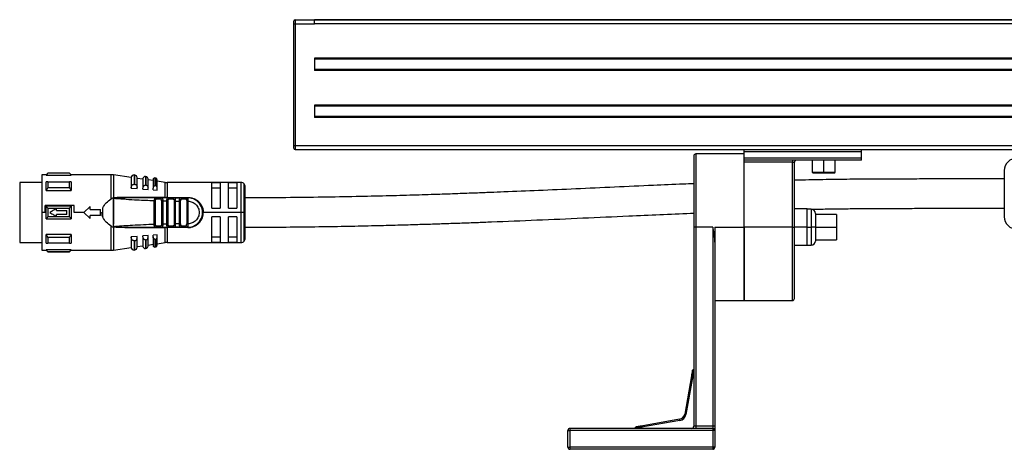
# Model space of a CAD drawing. Header units: millimetres. Extents: x -531 to 2050, y 404 to 998.
# Tile 17 of 23: x 1484 to 1719, y 638 to 741. Entities that reach past the tile are written whole.
import ezdxf

# ---------------------------------------------------------------- set-up
doc = ezdxf.new("R2010")
doc.units = ezdxf.units.MM

# ---------------------------------------------------------------- blocks, each defined once
blk = doc.blocks.new('Drawing View6')
at = {"color": 7, "linetype": 'Continuous', "lineweight": 25}
for p, q in [((-118.95, 66.6), (-118.95, 66)), ((-118.95, 66), (-118.55, 66)), ((-118.95, 66), (-118.95, 59)), ((-118.55, 67), (-118.55, 66)), ((-118.55, 67), (-113.95, 67)), ((-118.55, 66), (-113.95, 66)), ((-118.55, 66), (-118.55, 37)), ((-116.45, 67.01), (-116.45, 67)), ((-116.45, 67.01), (378.55, 67.01)), ((376.05, 67), (-113.95, 67)), ((376.05, 66), (-113.95, 66)), ((-113.95, 66), (-113.95, 66)), ((-118.95, 59), (-118.95, 37)), ((376.05, 57.8), (-113.95, 57.8)), ((-113.95, 57.8), (-113.95, 54.9)), ((376.05, 57.6), (-113.95, 57.6)), ((376.05, 55.1), (-113.95, 55.1)), ((376.05, 54.9), (-113.95, 54.9)), ((-113.95, 46.6), (-113.95, 43.7)), ((376.05, 46.6), (-113.95, 46.6)), ((376.05, 46.4), (-113.95, 46.4)), ((376.05, 43.9), (-113.95, 43.9)), ((376.05, 43.7), (-113.95, 43.7)), ((-118.95, 37), (-118.95, 36.4)), ((-118.95, 37), (-118.55, 37)), ((-118.55, 37), (380.65, 37)), ((-118.55, 37), (-118.55, 36)), ((-118.55, 36), (380.65, 36)), ((-11.5, 35.5), (-11.5, 36)), ((16.5, 35.5), (-11.5, 35.5)), ((-11.5, 34), (-11.5, 35.5)), ((16.5, 35.5), (16.5, 36)), ((16.5, 34), (16.5, 35.5)), ((-23.5, 34.5), (-23.5, 17.5)), ((-11.5, 35), (-23, 35)), ((-23, 35), (-23, 17.5)), ((-11.5, 33.5), (-11.5, 34)), ((16.5, 34), (-11.5, 34)), ((16.5, 33.5), (-11.5, 33.5)), ((-11.5, 33), (-11.5, 33.5)), ((0, 33), (-11.5, 33)), ((-11.5, 17.5), (-11.5, 33)), ((0, 33.5), (0, 33)), ((0, 33), (0.5, 33)), ((0, 17.5), (0, 33)), ((0.5, 17.5), (0.5, 33)), ((4.75, 33.5), (4.75, 30.6)), ((7.5, 30.6), (7.5, 33.5)), ((10.25, 30.6), (10.25, 33.5)), ((16.5, 33.5), (16.5, 34)), ((4.75, 30.6), (4.85, 30.5)), ((4.75, 30.6), (7.5, 30.6)), ((7.5, 30.6), (7.5, 30.5)), ((7.5, 30.6), (10.25, 30.6)), ((10.15, 30.5), (10.25, 30.6)), ((50.55, 31), (50.55, 20)), ((-177.95, 30), (-178.95, 30)), ((-178.95, 30), (-178.95, 21)), ((-177.55, 30.4), (-177.95, 30)), ((-177.95, 29.88), (-177.95, 30)), ((-177.95, 29.88), (-171.95, 29.88)), ((-177.95, 26.22), (-177.95, 28.34)), ((-172.35, 30.4), (-177.55, 30.4)), ((-172.35, 30.35), (-177.55, 30.35)), ((-177.55, 28.34), (-172.35, 28.34)), ((-171.95, 30), (-172.35, 30.4)), ((-172.35, 30.35), (-172.35, 30.4)), ((-162.47, 30), (-171.95, 30)), ((-171.95, 30), (-171.95, 29.88)), ((-162.47, 24.24), (-162.47, 30)), ((-157.65, 29.35), (-161.9, 29.96)), ((-161.9, 29.96), (-161.9, 24.5)), ((-157.65, 29.37), (-157.65, 26.83)), ((-156.76, 29.93), (-156.96, 29.96)), ((-156.96, 29.96), (-156.96, 27.73)), ((-156.76, 27.72), (-156.76, 29.93)), ((-156.25, 26.97), (-156.25, 29.34)), ((-154.85, 28.95), (-156.25, 29.15)), ((-154.85, 29.08), (-154.85, 26.79)), ((-154.08, 29.54), (-154.28, 29.57)), ((-154.08, 27.51), (-154.08, 29.54)), ((-153.65, 26.9), (-153.65, 29.05)), ((-152.45, 28.6), (-153.65, 28.78)), ((-152.45, 28.85), (-152.45, 26.78)), ((-151.79, 29.22), (-151.99, 29.24)), ((-151.79, 27.34), (-151.79, 29.22)), ((-151.45, 26.86), (-151.45, 28.82)), ((-149.55, 28.19), (-151.45, 28.46)), ((-149.55, 24.61), (-149.55, 28.19)), ((4.85, 30.5), (7.5, 30.5)), ((7.5, 30.5), (10.15, 30.5)), ((-178.95, 28.13), (-184.25, 28.13)), ((-184.25, 28.13), (-184.25, 13.88)), ((-177.95, 26.22), (-171.95, 26.22)), ((-172.35, 26.86), (-177.55, 26.86)), ((-157.65, 26.81), (-157.65, 26.83)), ((-157.65, 26.81), (-156.25, 26.71)), ((-157.05, 27.73), (-156.96, 27.73)), ((-156.25, 26.71), (-156.25, 26.97)), ((-154.85, 26.61), (-154.85, 26.79)), ((-154.85, 26.61), (-153.65, 26.52)), ((-153.65, 26.52), (-153.65, 26.9)), ((-152.45, 26.44), (-152.45, 26.78)), ((-152.45, 26.44), (-151.45, 26.37)), ((-151.45, 26.37), (-151.45, 26.86)), ((-131.45, 28.15), (-149.12, 28.15)), ((-149.12, 28.15), (-149.12, 24.6)), ((-136.45, 28.08), (-138.45, 28.08)), ((-138.45, 22), (-138.45, 28.08)), ((-138.45, 26.92), (-136.45, 26.92)), ((-136.45, 28.08), (-136.45, 22)), ((-132.45, 28.08), (-134.45, 28.08)), ((-134.45, 22), (-134.45, 28.08)), ((-134.45, 26.92), (-132.45, 26.92)), ((-132.45, 28.08), (-132.45, 22)), ((-131.45, 21), (-131.45, 28.15)), ((-130.74, 21), (-130.74, 27.86)), ((-130.45, 21), (-130.45, 27.15)), ((-161.95, 24.5), (-162.47, 24.24)), ((-161.95, 24.5), (-161.96, 17.52)), ((-161.88, 24.49), (-161.89, 19.14)), ((-161.44, 24.37), (-161.59, 24.4)), ((-149.55, 24.61), (-159.21, 24.62)), ((-152.16, 18.16), (-152.16, 23.85)), ((-151.96, 24.5), (-151.88, 24.48)), ((-150.38, 24.5), (-151.96, 24.5)), ((-151.87, 18.16), (-151.87, 23.85)), ((-150.6, 24.2), (-151.73, 24.2)), ((-150.46, 24.48), (-150.38, 24.5)), ((-150.43, 23.78), (-150.43, 18.23)), ((-150.38, 24.5), (-150.31, 24.47)), ((-150.14, 23.78), (-150.14, 18.23)), ((-149.16, 23.76), (-148.87, 23.76)), ((-149.16, 18.25), (-149.16, 23.76)), ((-149.12, 24.5), (-149.12, 24.6)), ((-147.44, 24.5), (-148.88, 24.5)), ((-148.87, 18.25), (-148.87, 23.76)), ((-147.64, 24.2), (-148.67, 24.2)), ((-147.44, 24.5), (-147.52, 24.48)), ((-147.44, 24.51), (-147.36, 24.48)), ((-147.44, 24.5), (-145.84, 24.5)), ((-147.43, 23.72), (-147.43, 18.28)), ((-147.14, 23.72), (-146.16, 23.71)), ((-147.14, 23.72), (-147.14, 18.29)), ((-146.16, 18.29), (-146.16, 23.71)), ((-145.87, 18.3), (-145.87, 23.71)), ((-144.47, 24.5), (-145.84, 24.5)), ((-144.66, 24.2), (-145.64, 24.2)), ((-144.42, 24.49), (-144.55, 24.48)), ((-144.37, 24.48), (-144.47, 24.5)), ((-144.47, 24.5), (-144.15, 24.5)), ((-144.43, 23.7), (-144.43, 18.3)), ((-144.15, 23.92), (-144.14, 23.7)), ((-144.14, 23.7), (-144.14, 18.3)), ((-178.15, 21), (-178.15, 22.67)), ((-171.24, 22.67), (-178.15, 22.67)), ((-177.95, 19.5), (-177.95, 22.5)), ((-171.95, 22.5), (-177.95, 22.5)), ((-177.55, 22.06), (-172.35, 22.06)), ((-175.45, 21.5), (-175.45, 22)), ((-175.45, 21.5), (-173.05, 21.5)), ((-173.05, 20.5), (-173.05, 21.5)), ((-171.24, 21), (-171.24, 22.67)), ((-168.95, 21), (-167.45, 22.45)), ((-167.45, 21.75), (-167.45, 22.45)), ((-167.45, 21.75), (-164.95, 21.75)), ((-164.95, 20.25), (-164.95, 21.75)), ((-164.45, 19.87), (-164.45, 22.14)), ((-138.45, 22), (-136.45, 22)), ((-134.45, 22), (-132.45, 22)), ((3.5, 21.9), (0.5, 21.9)), ((3.5, 17.5), (3.5, 21.9)), ((4.5, 21.8), (3.5, 21.8)), ((4.5, 21.8), (4.5, 17.5)), ((-178.15, 21), (-178.95, 21)), ((-178.95, 21), (-178.95, 12)), ((-177.95, 19.5), (-171.95, 19.5)), ((-172.35, 19.95), (-177.55, 19.95)), ((-173.05, 20.5), (-175.45, 20.5)), ((-175.45, 20), (-175.45, 20.5)), ((-168.95, 21), (-171.24, 21)), ((-167.45, 19.55), (-168.95, 21)), ((-164.95, 20.25), (-167.45, 20.25)), ((-167.45, 19.55), (-167.45, 20.25)), ((-164.95, 21), (-164.72, 21)), ((-161.89, 19.14), (-161.89, 18.2)), ((-131.45, 21), (-140.45, 21)), ((-136.45, 20), (-138.45, 20)), ((-138.45, 13.92), (-138.45, 20)), ((-136.45, 20), (-136.45, 13.92)), ((-132.45, 20), (-134.45, 20)), ((-134.45, 13.92), (-134.45, 20)), ((-132.45, 20), (-132.45, 13.92)), ((-130.74, 21), (-131.45, 21)), ((-131.45, 13.85), (-131.45, 21)), ((-130.45, 21), (-130.74, 21)), ((-130.74, 14.15), (-130.74, 21)), ((-130.45, 14.85), (-130.45, 21)), ((5.5, 20.8), (5.5, 17.5)), ((10.5, 20.5), (5.5, 20.5)), ((10.5, 20.5), (10.5, 17.5)), ((-162.47, 12), (-162.47, 17.77)), ((-161.9, 17.94), (-161.89, 18.2)), ((-161.9, 17.94), (-161.9, 17.79)), ((-161.9, 17.79), (-161.9, 17.51)), ((-161.67, 17.6), (-161.9, 17.51)), ((-161.9, 17.51), (-161.9, 12.05)), ((-161.67, 17.6), (-161.44, 17.64)), ((-161.04, 17.5), (-159.84, 17.5)), ((-159.21, 17.39), (-149.55, 17.4)), ((-151.96, 17.5), (-150.38, 17.5)), ((-151.73, 17.8), (-150.6, 17.8)), ((-150.38, 17.5), (-150.46, 17.53)), ((-149.55, 13.82), (-149.55, 17.4)), ((-149.16, 18.25), (-148.87, 18.25)), ((-144.15, 17.41), (-149.12, 17.41)), ((-149.12, 17.41), (-149.12, 13.85)), ((-148.88, 17.5), (-148.96, 17.53)), ((-148.88, 17.5), (-148.8, 17.53)), ((-148.88, 17.5), (-147.44, 17.5)), ((-148.67, 17.8), (-147.64, 17.8)), ((-147.44, 17.5), (-147.52, 17.53)), ((-145.84, 17.5), (-147.44, 17.5)), ((-146.16, 18.29), (-147.14, 18.29)), ((-145.84, 17.5), (-145.93, 17.53)), ((-145.84, 17.5), (-144.47, 17.5)), ((-145.64, 17.8), (-144.66, 17.8)), ((-144.55, 17.53), (-144.42, 17.52)), ((-144.37, 17.53), (-144.47, 17.5)), ((-144.15, 17.5), (-144.47, 17.5)), ((-144.14, 18.3), (-144.15, 18.09)), ((-23, 17.5), (-23.5, 17.5)), ((-23.5, 17.5), (-23.5, -30)), ((-19, 17.5), (-23, 17.5)), ((-23, 17.5), (-23, -30)), ((-19, 17.5), (-19, -30)), ((-18.5, 17.5), (-11.5, 17.5)), ((-18.5, 17.5), (-18.5, 13.35)), ((0, 17.5), (-11.5, 17.5)), ((-11.5, 0), (-11.5, 17.5)), ((-11.5, 17.5), (-11.5, 0)), ((0, 17.5), (0.5, 17.5)), ((0, 0), (0, 17.5)), ((0.5, 0.5), (0.5, 17.5)), ((3.5, 17.5), (0.5, 17.5)), ((3.5, 13.1), (3.5, 17.5)), ((3.5, 17.5), (4.5, 17.5)), ((5.5, 17.5), (4.5, 17.5)), ((4.5, 17.5), (4.5, 13.2)), ((5.5, 17.5), (5.5, 14.2)), ((5.5, 17.5), (10.5, 17.5)), ((10.5, 17.5), (10.5, 14.5)), ((-171.95, 15.79), (-177.95, 15.79)), ((-177.55, 15.15), (-172.35, 15.15)), ((-171.95, 15.79), (-171.95, 13.67)), ((-156.25, 15.3), (-157.65, 15.2)), ((-157.65, 15.18), (-157.65, 15.2)), ((-157.65, 15.18), (-157.65, 12.64)), ((-156.96, 14.28), (-157.05, 14.28)), ((-156.96, 14.28), (-156.96, 12.05)), ((-156.76, 12.08), (-156.76, 14.29)), ((-156.25, 15.04), (-156.25, 15.3)), ((-156.25, 12.67), (-156.25, 15.04)), ((-153.65, 15.49), (-154.85, 15.4)), ((-154.85, 15.22), (-154.85, 15.4)), ((-154.85, 15.22), (-154.85, 12.93)), ((-154.28, 14.48), (-154.28, 12.44)), ((-154.08, 12.46), (-154.08, 14.5)), ((-153.65, 15.11), (-153.65, 15.49)), ((-153.65, 12.96), (-153.65, 15.11)), ((-151.45, 15.64), (-152.45, 15.57)), ((-152.45, 15.23), (-152.45, 15.57)), ((-152.45, 15.23), (-152.45, 13.16)), ((-151.99, 14.66), (-151.99, 12.76)), ((-151.79, 12.79), (-151.79, 14.67)), ((-151.45, 15.15), (-151.45, 15.64)), ((-151.45, 13.19), (-151.45, 15.15)), ((-136.45, 15.09), (-138.45, 15.09)), ((-132.45, 15.09), (-134.45, 15.09)), ((5.5, 14.5), (10.5, 14.5)), ((-184.25, 13.88), (-178.95, 13.88)), ((-178.95, 12), (-177.95, 12)), ((-177.95, 12), (-177.95, 12.13)), ((-171.95, 12.13), (-177.95, 12.13)), ((-177.95, 12), (-177.55, 11.6)), ((-172.35, 13.67), (-177.55, 13.67)), ((-172.35, 11.6), (-171.95, 12)), ((-171.95, 12.13), (-171.95, 12)), ((-171.95, 12), (-162.47, 12)), ((-161.9, 12.05), (-157.65, 12.66)), ((-156.96, 12.05), (-156.76, 12.08)), ((-156.25, 12.86), (-154.85, 13.06)), ((-154.28, 12.44), (-154.08, 12.46)), ((-153.65, 13.23), (-152.45, 13.41)), ((-151.99, 12.76), (-151.79, 12.79)), ((-151.45, 13.55), (-149.55, 13.82)), ((-149.12, 13.85), (-131.45, 13.85)), ((-138.45, 13.92), (-136.45, 13.92)), ((-134.45, 13.92), (-132.45, 13.92)), ((-18.5, 13.35), (-18.5, -30)), ((3.5, 13.1), (0.5, 13.1)), ((3.5, 13.2), (4.5, 13.2)), ((-177.55, 11.66), (-172.35, 11.66)), ((-177.55, 11.66), (-177.55, 11.6)), ((-177.55, 11.6), (-172.35, 11.6)), ((-11.5, 0), (0, 0)), ((-18.5, 0), (-11.5, 0)), ((-24.06, -17.95), (-25.67, -27.11)), ((-23.76, -18), (-25.38, -27.16)), ((-23.76, -18), (-24.06, -17.95)), ((-23.76, -18), (-23.5, -18)), ((-25.38, -27.16), (-25.67, -27.11)), ((-53, -31), (-53, -30.5)), ((-19, -30.5), (-53, -30.5)), ((-26.89, -28.33), (-36.05, -29.94)), ((-36, -30.24), (-36.05, -29.94)), ((-26.84, -28.62), (-36, -30.24)), ((-36, -30.24), (-36, -30.5)), ((-26.84, -28.62), (-26.89, -28.33)), ((-23, -30), (-23.5, -30)), ((-23, -30), (-23, -30.5)), ((-19, -30), (-23, -30)), ((-19, -30), (-19, -30.5)), ((-18.5, -30), (-19, -30)), ((-19, -30.5), (-19, -31)), ((-18.5, -30), (-18.5, -31)), ((-53.5, -31), (-53, -31)), ((-53.5, -35), (-53.5, -31)), ((-53, -35), (-53, -31)), ((-19, -31), (-53, -31)), ((-19, -31), (-19, -35)), ((-18.5, -31), (-19, -31)), ((-18.5, -31), (-18.5, -35)), ((-53.5, -35), (-53, -35)), ((-19, -35), (-53, -35)), ((-53, -35.5), (-53, -35)), ((-18.5, -35), (-19, -35)), ((-19, -35), (-19, -35.5)), ((-19, -35.5), (-53, -35.5))]:
    blk.add_line(p, q, dxfattribs=at)
at = {"color": 7, "linetype": 'Continuous', "lineweight": 25, "flags": 128}
for points in [[(-177.55, 28.34), (-177.55, 28.17), (-177.55, 28), (-177.55, 27.82), (-177.55, 27.64), (-177.55, 27.45), (-177.55, 27.26), (-177.55, 27.06), (-177.55, 26.86)], [(-172.35, 26.86), (-172.35, 27.06), (-172.35, 27.26), (-172.35, 27.45), (-172.35, 27.64), (-172.35, 27.82), (-172.35, 28), (-172.35, 28.17), (-172.35, 28.34)], [(-171.95, 28.34), (-171.95, 28.12), (-171.95, 27.88), (-171.95, 27.63), (-171.95, 27.37), (-171.95, 27.1), (-171.95, 26.81), (-171.95, 26.52), (-171.95, 26.22)], [(-154.28, 29.57), (-154.28, 29.44), (-154.28, 29.05), (-154.28, 28.4), (-154.28, 27.53)], [(-151.99, 29.24), (-151.99, 29.12), (-151.99, 28.76), (-151.99, 28.16), (-151.99, 27.35)], [(-156.76, 27.72), (-156.88, 27.73), (-156.96, 27.73)], [(-154.08, 27.51), (-154.19, 27.52), (-154.28, 27.53)], [(-151.79, 27.34), (-151.91, 27.35), (-151.99, 27.35)], [(-149.12, 24.6), (-146.34, 24.6), (-144.15, 24.6)], [(-145.84, 24.5), (-145.8, 24.5), (-145.76, 24.48), (-145.73, 24.45), (-145.7, 24.42), (-145.67, 24.37), (-145.66, 24.32), (-145.65, 24.26), (-145.64, 24.2)], [(-177.55, 22.06), (-177.55, 21.8), (-177.55, 21.53), (-177.55, 21.27), (-177.55, 21), (-177.55, 20.74), (-177.55, 20.48), (-177.55, 20.21), (-177.55, 19.95)], [(-172.35, 19.95), (-172.35, 20.21), (-172.35, 20.48), (-172.35, 20.74), (-172.35, 21), (-172.35, 21.27), (-172.35, 21.53), (-172.35, 21.8), (-172.35, 22.06)], [(-171.95, 22.5), (-171.95, 22.13), (-171.95, 21.76), (-171.95, 21.38), (-171.95, 21), (-171.95, 20.63), (-171.95, 20.25), (-171.95, 19.88), (-171.95, 19.5)], [(-145.84, 17.5), (-145.8, 17.51), (-145.76, 17.53), (-145.73, 17.56), (-145.7, 17.59), (-145.67, 17.64), (-145.66, 17.69), (-145.65, 17.75), (-145.64, 17.8)], [(-177.95, 13.67), (-177.95, 13.89), (-177.95, 14.13), (-177.95, 14.38), (-177.95, 14.64), (-177.95, 14.91), (-177.95, 15.2), (-177.95, 15.49), (-177.95, 15.79)], [(-177.55, 15.15), (-177.55, 14.95), (-177.55, 14.75), (-177.55, 14.56), (-177.55, 14.37), (-177.55, 14.18), (-177.55, 14.01), (-177.55, 13.84), (-177.55, 13.67)], [(-172.35, 13.67), (-172.35, 13.84), (-172.35, 14.01), (-172.35, 14.18), (-172.35, 14.37), (-172.35, 14.56), (-172.35, 14.75), (-172.35, 14.95), (-172.35, 15.15)], [(-156.96, 14.28), (-156.85, 14.28), (-156.76, 14.29)], [(-154.28, 14.48), (-154.17, 14.49), (-154.08, 14.5)], [(-151.99, 14.66), (-151.88, 14.66), (-151.79, 14.67)]]:
    blk.add_lwpolyline(points, dxfattribs=at)
at = {"color": 7, "linetype": 'Continuous', "lineweight": 25}
for centre, radius, start, end in [((-118.55, 66.6), 0.4, 90, 180), ((-118.55, 36.4), 0.4, 180, 270), ((-23, 34.5), 0.5, 90, 180), ((1, 33), 0.5, 90, 180), ((53.55, 31), 3, 90, 180), ((-34.48, 30.4), 143.07, 179.9966, 180.0205), ((-162.47, 26), 4, 81.8101, 90), ((-157.05, 29.37), 0.6, 81.8101, 180), ((-156.85, 29.34), 0.6, 0, 81.8101), ((-154.35, 29.08), 0.5, 81.8101, 180), ((-154.15, 29.05), 0.5, 0, 81.8101), ((-152.05, 28.85), 0.4, 81.8101, 180), ((-151.85, 28.82), 0.4, 0, 81.8101), ((-149.12, 31.15), 3, 261.8101, 270), ((-131.45, 27.15), 1, 45, 90), ((-131.45, 27.15), 1, 0, 45), ((-149.4, 24.59), 0.142, 174.212, 217.4335), ((-148.94, 24.24), 0.267, 351.7558, 78.1684), ((-144.15, 21), 3.5, 270, 90.0007), ((4.5, 20.8), 1, 0, 90), ((53.55, 20), 3, 180, 270), ((-152, 17.77), 0.273, 278.1777, 6.3357), ((-149.4, 17.42), 0.142, 142.5755, 185.7889), ((11.47, 17.42), 160.59, 179.9707, 180.0061), ((-148.94, 17.77), 0.267, 281.8315, 8.2444), ((-131.45, 14.85), 1, 270, 315), ((-131.45, 14.85), 1, 315, 0), ((4.5, 14.2), 1, 270, 0), ((-162.47, 16), 4, 270, 278.1899), ((-157.05, 12.64), 0.6, 180, 278.1899), ((-156.85, 12.67), 0.6, 278.1899, 0), ((-154.35, 12.93), 0.5, 180, 278.1899), ((-154.15, 12.96), 0.5, 278.1899, 0), ((-152.05, 13.16), 0.4, 180, 278.1899), ((-151.85, 13.19), 0.4, 278.1899, 360), ((-149.12, 10.85), 3, 90, 98.1899), ((-315.44, 11.61), 143.09, 359.9966, 0.0205), ((0, 0.5), 0.5, 270, 0), ((-27.15, -26.85), 1.5, 280, 350), ((-27.15, -26.85), 1.8, 280, 350), ((-53, -31), 0.5, 90, 180), ((-24, -30), 0.5, 270, 0), ((-19, -31), 0.5, 0, 90), ((-53, -35), 0.5, 180, 270), ((-19, -35), 0.5, 270, 0)]:
    blk.add_arc(centre, radius, start, end, dxfattribs=at)
for points, knots in [([(-113.95, 66), (-113.95, 66.26), (-113.95, 66.52), (-113.95, 66.89), (-113.95, 67), (-113.95, 67)], [0, 0, 0, 0, 0.5, 0.5, 1, 1, 1, 1]), ([(-177.95, 29.88), (-177.88, 29.97), (-177.75, 30.12), (-177.61, 30.28), (-177.55, 30.35)], [0, 0, 0, 0, 0.553792, 1, 1, 1, 1]), ([(-177.55, 28.34), (-177.63, 28.34), (-177.76, 28.34), (-177.89, 28.34), (-177.95, 28.34)], [0, 0, 0, 0, 0.566235, 1, 1, 1, 1]), ([(-172.35, 30.35), (-172.27, 30.26), (-172.14, 30.1), (-172.01, 29.95), (-171.95, 29.88)], [0, 0, 0, 0, 0.566189, 1, 1, 1, 1]), ([(-171.95, 28.34), (-172.02, 28.34), (-172.15, 28.34), (-172.29, 28.34), (-172.35, 28.34)], [0, 0, 0, 0, 0.553742, 1, 1, 1, 1]), ([(50.55, 29), (48.64, 29), (44.99, 29), (39.84, 29), (35.23, 29), (30.55, 29), (25.87, 28.99), (21.28, 28.98), (17.32, 28.95), (13.89, 28.92), (10.87, 28.89), (6.8, 28.83), (3.44, 28.77), (0.81, 28.7), (0.5, 28.69)], [0, 0, 0, 0, 0.104216, 0.198344, 0.284484, 0.363983, 0.469922, 0.564565, 0.6484, 0.721642, 0.784466, 0.842725, 0.981573, 1, 1, 1, 1]), ([(-177.95, 26.22), (-177.88, 26.34), (-177.75, 26.55), (-177.61, 26.77), (-177.55, 26.86)], [0, 0, 0, 0, 0.553792, 1, 1, 1, 1]), ([(-172.35, 26.86), (-172.27, 26.74), (-172.14, 26.53), (-172.01, 26.31), (-171.95, 26.22)], [0, 0, 0, 0, 0.566189, 1, 1, 1, 1]), ([(-157.65, 26.83), (-157.64, 26.96), (-157.62, 27.19), (-157.47, 27.49), (-157.3, 27.64), (-157.16, 27.71), (-157.08, 27.73), (-157.05, 27.73)], [0, 0, 0, 0, 0.325938, 0.603471, 0.815327, 0.910521, 1, 1, 1, 1]), ([(-156.76, 27.72), (-156.73, 27.71), (-156.67, 27.71), (-156.55, 27.65), (-156.4, 27.53), (-156.27, 27.28), (-156.26, 27.09), (-156.25, 26.97)], [0, 0, 0, 0, 0.095969, 0.193666, 0.400239, 0.664134, 1, 1, 1, 1]), ([(-154.85, 26.79), (-154.84, 26.89), (-154.83, 27.08), (-154.71, 27.31), (-154.57, 27.45), (-154.44, 27.51), (-154.38, 27.52), (-154.35, 27.53)], [0, 0, 0, 0, 0.30579, 0.570569, 0.801387, 0.904132, 1, 1, 1, 1]), ([(-154.35, 27.53), (-154.34, 27.53), (-154.31, 27.53), (-154.29, 27.53), (-154.28, 27.53)], [0, 0, 0, 0, 0.559949, 1, 1, 1, 1]), ([(-154.08, 27.51), (-154.05, 27.51), (-154, 27.5), (-153.9, 27.46), (-153.78, 27.36), (-153.67, 27.16), (-153.66, 26.99), (-153.65, 26.9)], [0, 0, 0, 0, 0.0973422, 0.1964691, 0.4058392, 0.6696995, 1, 1, 1, 1]), ([(-152.05, 27.35), (-152.1, 27.34), (-152.2, 27.32), (-152.33, 27.19), (-152.43, 27.01), (-152.44, 26.86), (-152.45, 26.78)], [0, 0, 0, 0, 0.1849, 0.408712, 0.685985, 1, 1, 1, 1]), ([(-152.05, 27.35), (-152.04, 27.35), (-152.02, 27.36), (-152, 27.35), (-151.99, 27.35)], [0, 0, 0, 0, 0.559946, 1, 1, 1, 1]), ([(-151.45, 26.86), (-151.46, 26.93), (-151.47, 27.05), (-151.55, 27.21), (-151.65, 27.29), (-151.73, 27.33), (-151.77, 27.34), (-151.79, 27.34)], [0, 0, 0, 0, 0.323921, 0.5874, 0.803788, 0.901229, 1, 1, 1, 1]), ([(-23.5, 27.87), (-24.35, 27.84), (-27.54, 27.71), (-33.85, 27.43), (-42.4, 27.04), (-51.55, 26.63), (-60.36, 26.24), (-67.11, 25.96), (-72.09, 25.77), (-75.74, 25.63), (-80, 25.47), (-84.96, 25.3), (-90.65, 25.12), (-97.08, 24.94), (-104.28, 24.78), (-112.27, 24.63), (-121.08, 24.52), (-127.23, 24.51), (-130.45, 24.5)], [0, 0, 0, 0, 0.024206, 0.090352, 0.176554, 0.263135, 0.346234, 0.423506, 0.452848, 0.486321, 0.526235, 0.572744, 0.62601, 0.686204, 0.753499, 0.82808, 0.910157, 1, 1, 1, 1]), ([(-164.45, 22.14), (-164.19, 22.56), (-163.67, 23.39), (-162.87, 23.96), (-162.47, 24.24)], [0, 0, 0, 0, 0.496428, 1, 1, 1, 1]), ([(-161.9, 24.5), (-161.91, 24.5), (-161.93, 24.5), (-161.94, 24.5), (-161.95, 24.5)], [0, 0, 0, 0, 0.500602, 1, 1, 1, 1]), ([(-161.9, 24.5), (-161.9, 24.5), (-161.89, 24.49), (-161.88, 24.49), (-161.88, 24.49)], [0, 0, 0, 0, 0.5557215, 1, 1, 1, 1]), ([(-161.67, 24.41), (-161.71, 24.43), (-161.78, 24.45), (-161.85, 24.48), (-161.88, 24.49)], [0, 0, 0, 0, 0.559552, 1, 1, 1, 1]), ([(-159.21, 24.62), (-159.7, 24.62), (-160.43, 24.61), (-161.19, 24.58), (-161.51, 24.52), (-161.61, 24.5), (-161.66, 24.46), (-161.67, 24.44), (-161.67, 24.43), (-161.67, 24.42), (-161.67, 24.41), (-161.67, 24.41)], [0, 0, 0, 0, 0.580636, 0.865806, 0.906199, 0.969441, 0.981675, 0.986662, 0.991168, 0.995499, 1, 1, 1, 1]), ([(-161.67, 24.41), (-161.66, 24.41), (-161.65, 24.4), (-161.62, 24.4), (-161.6, 24.39), (-161.59, 24.39), (-161.59, 24.39), (-161.59, 24.4), (-161.59, 24.4), (-161.59, 24.4), (-161.59, 24.4)], [0, 0, 0, 0, 0.219058, 0.584738, 0.867155, 0.887733, 0.906757, 0.926, 0.947181, 1, 1, 1, 1]), ([(-161.61, 24.45), (-161.62, 24.45), (-161.63, 24.44), (-161.64, 24.44), (-161.65, 24.44), (-161.65, 24.43), (-161.65, 24.43), (-161.65, 24.43), (-161.65, 24.43), (-161.65, 24.43)], [0, 0, 0, 0, 0.571754, 0.690168, 0.803366, 0.861897, 0.911571, 0.955977, 1, 1, 1, 1]), ([(-161.65, 24.43), (-161.65, 24.43), (-161.65, 24.42), (-161.64, 24.42), (-161.62, 24.41), (-161.6, 24.4), (-161.59, 24.4)], [0, 0, 0, 0, 0.068493, 0.149045, 0.357724, 1, 1, 1, 1]), ([(-161.61, 24.45), (-161.21, 24.47), (-160.4, 24.51), (-159.59, 24.51), (-159.18, 24.5)], [0, 0, 0, 0, 0.49694, 1, 1, 1, 1]), ([(-161.44, 24.37), (-159.71, 24.24), (-156.62, 24.03), (-153.52, 23.9), (-152.16, 23.85)], [0, 0, 0, 0, 0.559906, 1, 1, 1, 1]), ([(-159.19, 24.51), (-159.19, 24.52), (-159.2, 24.52), (-159.2, 24.54), (-159.21, 24.57), (-159.21, 24.61), (-159.21, 24.62)], [0, 0, 0, 0, 0.2169054, 0.3809583, 0.6968466, 1, 1, 1, 1]), ([(-159.18, 24.5), (-159.18, 24.5), (-159.19, 24.51), (-159.19, 24.51), (-159.19, 24.51), (-159.19, 24.51)], [0, 0, 0, 0, 0.203396, 0.545562, 1, 1, 1, 1]), ([(-151.96, 24.5), (-153.31, 24.5), (-155.72, 24.5), (-158.13, 24.5), (-159.18, 24.5)], [0, 0, 0, 0, 0.560034, 1, 1, 1, 1]), ([(-151.96, 24.5), (-152, 24.5), (-152.05, 24.48), (-152.09, 24.4), (-152.12, 24.31), (-152.14, 24.18), (-152.15, 24.02), (-152.15, 23.91), (-152.16, 23.85)], [0, 0, 0, 0, 0.254808, 0.382547, 0.508766, 0.691911, 0.830633, 1, 1, 1, 1]), ([(-151.87, 24.48), (-151.91, 24.49), (-151.97, 24.5), (-152.01, 24.49), (-152.02, 24.48)], [0, 0, 0, 0, 0.7927763, 1, 1, 1, 1]), ([(-151.88, 24.48), (-151.88, 24.48), (-151.85, 24.48), (-151.8, 24.42), (-151.74, 24.32), (-151.73, 24.24), (-151.73, 24.2)], [0, 0, 0, 0, 0.0172161, 0.3448107, 0.6724054, 1, 1, 1, 1]), ([(-151.87, 23.85), (-151.87, 23.9), (-151.86, 24), (-151.84, 24.12), (-151.79, 24.19), (-151.75, 24.2), (-151.73, 24.2)], [0, 0, 0, 0, 0.306116, 0.590246, 0.796606, 1, 1, 1, 1]), ([(-150.6, 24.2), (-150.6, 24.24), (-150.59, 24.32), (-150.54, 24.42), (-150.49, 24.48), (-150.46, 24.48), (-150.46, 24.48)], [0, 0, 0, 0, 0.327711, 0.655421, 0.983132, 1, 1, 1, 1]), ([(-150.43, 23.78), (-150.43, 23.84), (-150.44, 23.96), (-150.46, 24.08), (-150.49, 24.14), (-150.52, 24.18), (-150.56, 24.2), (-150.59, 24.2), (-150.6, 24.2)], [0, 0, 0, 0, 0.295847, 0.552757, 0.665884, 0.776093, 0.88594, 1, 1, 1, 1]), ([(-150.31, 24.48), (-150.32, 24.49), (-150.36, 24.5), (-150.42, 24.49), (-150.47, 24.48)], [0, 0, 0, 0, 0.199882, 1, 1, 1, 1]), ([(-148.88, 24.5), (-149.16, 24.5), (-149.66, 24.5), (-150.16, 24.5), (-150.38, 24.5)], [0, 0, 0, 0, 0.560006, 1, 1, 1, 1]), ([(-150.31, 24.47), (-150.29, 24.47), (-150.25, 24.46), (-150.22, 24.39), (-150.18, 24.28), (-150.16, 24.12), (-150.14, 23.93), (-150.14, 23.83), (-150.14, 23.78)], [0, 0, 0, 0, 0.111874, 0.262926, 0.414881, 0.698117, 0.848784, 1, 1, 1, 1]), ([(-150.14, 23.78), (-149.96, 23.78), (-149.63, 23.77), (-149.3, 23.76), (-149.16, 23.76)], [0, 0, 0, 0, 0.559996, 1, 1, 1, 1]), ([(-149.55, 24.61), (-149.51, 24.61), (-149.44, 24.6), (-149.36, 24.6), (-149.33, 24.6)], [0, 0, 0, 0, 0.559933, 1, 1, 1, 1]), ([(-149.12, 24.6), (-149.16, 24.6), (-149.23, 24.6), (-149.3, 24.6), (-149.33, 24.6)], [0, 0, 0, 0, 0.559726, 1, 1, 1, 1]), ([(-149.16, 23.76), (-149.15, 23.81), (-149.15, 23.92), (-149.14, 24.11), (-149.11, 24.27), (-149.07, 24.39), (-149.01, 24.48), (-148.93, 24.5), (-148.88, 24.5)], [0, 0, 0, 0, 0.132336, 0.260797, 0.490495, 0.620539, 0.749428, 1, 1, 1, 1]), ([(-148.8, 24.48), (-148.85, 24.49), (-148.91, 24.5), (-148.95, 24.49), (-148.96, 24.49)], [0, 0, 0, 0, 0.831979, 1, 1, 1, 1]), ([(-148.87, 23.76), (-148.87, 23.82), (-148.87, 23.91), (-148.85, 24.02), (-148.83, 24.09), (-148.81, 24.14), (-148.77, 24.18), (-148.73, 24.2), (-148.69, 24.2), (-148.67, 24.2)], [0, 0, 0, 0, 0.272106, 0.413768, 0.538864, 0.650801, 0.761419, 0.87618, 1, 1, 1, 1]), ([(-147.52, 24.48), (-147.52, 24.48), (-147.54, 24.48), (-147.59, 24.42), (-147.64, 24.32), (-147.64, 24.24), (-147.64, 24.2)], [0, 0, 0, 0, 0.017874, 0.345249, 0.672625, 1, 1, 1, 1]), ([(-147.64, 24.2), (-147.62, 24.2), (-147.58, 24.2), (-147.54, 24.18), (-147.5, 24.13), (-147.46, 24.05), (-147.44, 23.91), (-147.43, 23.79), (-147.43, 23.72)], [0, 0, 0, 0, 0.123295, 0.238521, 0.35147, 0.468274, 0.725916, 1, 1, 1, 1]), ([(-147.36, 24.49), (-147.36, 24.49), (-147.41, 24.5), (-147.47, 24.49), (-147.52, 24.48)], [0, 0, 0, 0, 0.152424, 1, 1, 1, 1]), ([(-147.36, 24.48), (-147.33, 24.47), (-147.28, 24.46), (-147.24, 24.39), (-147.18, 24.26), (-147.16, 24.09), (-147.14, 23.89), (-147.14, 23.78), (-147.14, 23.72)], [0, 0, 0, 0, 0.127352, 0.2753, 0.425305, 0.704107, 0.849897, 1, 1, 1, 1]), ([(-146.16, 23.71), (-146.16, 23.78), (-146.15, 23.9), (-146.14, 24.07), (-146.11, 24.21), (-146.07, 24.36), (-145.99, 24.48), (-145.89, 24.5), (-145.84, 24.5)], [0, 0, 0, 0, 0.145861, 0.284683, 0.416939, 0.543177, 0.7791, 1, 1, 1, 1]), ([(-145.76, 24.48), (-145.81, 24.49), (-145.87, 24.5), (-145.92, 24.49), (-145.93, 24.49)], [0, 0, 0, 0, 0.857331, 1, 1, 1, 1]), ([(-145.87, 23.71), (-145.87, 23.74), (-145.87, 23.8), (-145.86, 23.94), (-145.83, 24.05), (-145.79, 24.13), (-145.75, 24.17), (-145.7, 24.2), (-145.66, 24.2), (-145.64, 24.2)], [0, 0, 0, 0, 0.099379, 0.282431, 0.560494, 0.673864, 0.781998, 0.88923, 1, 1, 1, 1]), ([(-144.54, 24.48), (-144.57, 24.46), (-144.61, 24.42), (-144.66, 24.32), (-144.66, 24.24), (-144.66, 24.2)], [0, 0, 0, 0, 0.333254, 0.666627, 1, 1, 1, 1]), ([(-144.66, 24.2), (-144.65, 24.2), (-144.61, 24.2), (-144.56, 24.18), (-144.52, 24.14), (-144.48, 24.08), (-144.46, 24), (-144.44, 23.88), (-144.43, 23.78), (-144.43, 23.7)], [0, 0, 0, 0, 0.100004, 0.203833, 0.318994, 0.435559, 0.573982, 0.710878, 1, 1, 1, 1]), ([(-144.37, 24.48), (-144.38, 24.49), (-144.43, 24.5), (-144.5, 24.49), (-144.55, 24.48)], [0, 0, 0, 0, 0.191717, 1, 1, 1, 1]), ([(-144.47, 24.5), (-144.5, 24.5), (-144.52, 24.5), (-144.54, 24.48), (-144.54, 24.48)], [0, 0, 0, 0, 0.999643, 1, 1, 1, 1]), ([(-144.15, 23.92), (-144.16, 24), (-144.17, 24.17), (-144.23, 24.36), (-144.29, 24.46), (-144.35, 24.48), (-144.37, 24.48)], [0, 0, 0, 0, 0.2919781, 0.5874617, 0.8946489, 1, 1, 1, 1]), ([(-144.15, 24.6), (-143.95, 24.6), (-143.52, 24.59), (-142.86, 24.39), (-142.17, 24.08), (-141.56, 23.61), (-141.06, 23.03), (-140.71, 22.37), (-140.48, 21.68), (-140.46, 21.22), (-140.45, 21)], [0, 0, 0, 0, 0.100297, 0.22208, 0.35706, 0.494645, 0.628497, 0.762991, 0.888425, 1, 1, 1, 1]), ([(-144.14, 23.7), (-143.79, 23.66), (-143.09, 23.58), (-142.19, 22.96), (-141.59, 22.06), (-141.38, 21), (-141.59, 19.94), (-142.19, 19.05), (-143.09, 18.43), (-143.79, 18.35), (-144.14, 18.3)], [0, 0, 0, 0, 0.124999, 0.249999, 0.374999, 0.499999, 0.624999, 0.749999, 0.874999, 1, 1, 1, 1]), ([(-177.55, 22.06), (-177.63, 22.14), (-177.76, 22.29), (-177.89, 22.44), (-177.95, 22.5)], [0, 0, 0, 0, 0.5661892, 1, 1, 1, 1]), ([(-175.45, 22), (-175.75, 21.82), (-176.28, 21.48), (-176.82, 21.15), (-177.05, 21)], [0, 0, 0, 0, 0.559988, 1, 1, 1, 1]), ([(-171.95, 22.5), (-172.02, 22.42), (-172.15, 22.27), (-172.29, 22.13), (-172.35, 22.06)], [0, 0, 0, 0, 0.553792, 1, 1, 1, 1]), ([(4.57, 21.78), (4.69, 21.79), (6.12, 21.82), (9.02, 21.86), (13.21, 21.92), (17.72, 21.96), (22.58, 21.98), (27.6, 22), (32.78, 22), (37.41, 22), (41.88, 22), (46.09, 22), (49.03, 22), (50.55, 22)], [0, 0, 0, 0, 0.008241, 0.097233, 0.202228, 0.302245, 0.413822, 0.537278, 0.638254, 0.747495, 0.82585, 0.909613, 1, 1, 1, 1]), ([(-177.95, 19.5), (-177.88, 19.59), (-177.75, 19.74), (-177.61, 19.88), (-177.55, 19.95)], [0, 0, 0, 0, 0.553792, 1, 1, 1, 1]), ([(-177.05, 21), (-176.75, 20.82), (-176.22, 20.48), (-175.68, 20.15), (-175.45, 20)], [0, 0, 0, 0, 0.559989, 1, 1, 1, 1]), ([(-172.35, 19.95), (-172.27, 19.86), (-172.14, 19.72), (-172.01, 19.57), (-171.95, 19.5)], [0, 0, 0, 0, 0.566189, 1, 1, 1, 1]), ([(-164.72, 21), (-164.71, 20.8), (-164.68, 20.4), (-164.52, 20.04), (-164.45, 19.87)], [0, 0, 0, 0, 0.526511, 1, 1, 1, 1]), ([(-162.47, 17.77), (-162.87, 18.05), (-163.67, 18.62), (-164.19, 19.45), (-164.45, 19.87)], [0, 0, 0, 0, 0.503572, 1, 1, 1, 1]), ([(-144.15, 17.41), (-143.93, 17.42), (-143.47, 17.44), (-142.77, 17.65), (-142.08, 17.99), (-141.49, 18.47), (-141.01, 19.05), (-140.68, 19.7), (-140.47, 20.36), (-140.46, 20.8), (-140.45, 21)], [0, 0, 0, 0, 0.111654, 0.24051, 0.376183, 0.512093, 0.644057, 0.773959, 0.895726, 1, 1, 1, 1]), ([(-130.45, 17.5), (-127.54, 17.51), (-122, 17.52), (-114.09, 17.61), (-106.96, 17.72), (-100.59, 17.86), (-94.95, 18), (-90.11, 18.14), (-85.98, 18.27), (-82.32, 18.39), (-78.81, 18.51), (-75.29, 18.64), (-69.32, 18.87), (-60.89, 19.21), (-49.99, 19.69), (-40.2, 20.14), (-31.63, 20.52), (-26.44, 20.75), (-23.76, 20.86), (-23.5, 20.87)], [0, 0, 0, 0, 0.081143, 0.154849, 0.221366, 0.280889, 0.333591, 0.379629, 0.417065, 0.449884, 0.482596, 0.515676, 0.549102, 0.650402, 0.752802, 0.854827, 0.923968, 0.992606, 1, 1, 1, 1]), ([(-162.47, 17.77), (-162.38, 17.71), (-162.22, 17.6), (-162.04, 17.54), (-161.96, 17.52)], [0, 0, 0, 0, 0.580302, 1, 1, 1, 1]), ([(-161.96, 17.52), (-161.95, 17.51), (-161.93, 17.51), (-161.91, 17.51), (-161.9, 17.51)], [0, 0, 0, 0, 0.483169, 1, 1, 1, 1]), ([(-159.21, 17.39), (-159.85, 17.39), (-160.63, 17.4), (-161.44, 17.47), (-161.62, 17.53), (-161.65, 17.54), (-161.67, 17.56), (-161.67, 17.57), (-161.68, 17.58), (-161.67, 17.59), (-161.67, 17.59), (-161.67, 17.6)], [0, 0, 0, 0, 0.755693, 0.934963, 0.959842, 0.977411, 0.983893, 0.989328, 0.991876, 0.994439, 1, 1, 1, 1]), ([(-161.44, 17.64), (-161.5, 17.62), (-161.57, 17.59), (-161.64, 17.57), (-161.66, 17.57), (-161.66, 17.56), (-161.66, 17.56), (-161.67, 17.56), (-161.67, 17.56), (-161.67, 17.56), (-161.67, 17.56), (-161.66, 17.56), (-161.66, 17.56), (-161.64, 17.55), (-161.58, 17.55), (-161.22, 17.53), (-160.42, 17.51), (-159.65, 17.51), (-159.18, 17.5)], [0, 0, 0, 0, 0.072214, 0.081722, 0.08512, 0.087091, 0.087737, 0.087997, 0.088232, 0.08846, 0.088702, 0.089289, 0.091106, 0.093934, 0.116011, 0.155655, 0.482183, 1, 1, 1, 1]), ([(-152.16, 18.16), (-153.89, 18.09), (-156.99, 17.96), (-160.08, 17.74), (-161.44, 17.64)], [0, 0, 0, 0, 0.560093, 1, 1, 1, 1]), ([(-159.18, 17.5), (-159.19, 17.5), (-159.19, 17.5), (-159.2, 17.48), (-159.21, 17.44), (-159.21, 17.4), (-159.21, 17.39)], [0, 0, 0, 0, 0.244855, 0.499998, 0.755142, 1, 1, 1, 1]), ([(-159.18, 17.5), (-157.84, 17.5), (-155.43, 17.5), (-153.02, 17.5), (-151.96, 17.5)], [0, 0, 0, 0, 0.559911, 1, 1, 1, 1]), ([(-159.18, 17.5), (-157.38, 17.5), (-154.15, 17.5), (-150.93, 17.5), (-149.52, 17.5)], [0, 0, 0, 0, 0.560132, 1, 1, 1, 1]), ([(-151.96, 17.5), (-152, 17.51), (-152.07, 17.53), (-152.13, 17.68), (-152.15, 17.85), (-152.15, 18.02), (-152.16, 18.11), (-152.16, 18.16)], [0, 0, 0, 0, 0.262172, 0.507602, 0.72834, 0.860106, 1, 1, 1, 1]), ([(-152.02, 17.53), (-152.01, 17.52), (-151.97, 17.51), (-151.91, 17.52), (-151.87, 17.53)], [0, 0, 0, 0, 0.229034, 1, 1, 1, 1]), ([(-152.02, 17.52), (-152.01, 17.52), (-152, 17.52), (-151.99, 17.52), (-151.99, 17.52)], [0, 0, 0, 0, 0.937566, 1, 1, 1, 1]), ([(-151.73, 17.8), (-151.74, 17.81), (-151.77, 17.81), (-151.79, 17.83), (-151.82, 17.86), (-151.84, 17.92), (-151.86, 18.02), (-151.87, 18.11), (-151.87, 18.16)], [0, 0, 0, 0, 0.110257, 0.218192, 0.32906, 0.447725, 0.716305, 1, 1, 1, 1]), ([(-150.43, 18.23), (-150.43, 18.17), (-150.44, 18.06), (-150.46, 17.94), (-150.49, 17.87), (-150.52, 17.84), (-150.55, 17.81), (-150.58, 17.81), (-150.6, 17.8)], [0, 0, 0, 0, 0.289848, 0.534701, 0.651177, 0.767495, 0.881293, 1, 1, 1, 1]), ([(-150.46, 17.53), (-150.46, 17.53), (-150.49, 17.53), (-150.54, 17.59), (-150.59, 17.69), (-150.6, 17.77), (-150.6, 17.8)], [0, 0, 0, 0, 0.0149104, 0.3432736, 0.6716368, 1, 1, 1, 1]), ([(-150.47, 17.53), (-150.42, 17.52), (-150.36, 17.51), (-150.32, 17.52), (-150.31, 17.53)], [0, 0, 0, 0, 0.798688, 1, 1, 1, 1]), ([(-150.14, 18.23), (-150.14, 18.17), (-150.14, 18.07), (-150.15, 17.89), (-150.17, 17.73), (-150.22, 17.62), (-150.27, 17.53), (-150.34, 17.51), (-150.38, 17.5)], [0, 0, 0, 0, 0.134939, 0.265136, 0.494671, 0.619925, 0.747164, 1, 1, 1, 1]), ([(-150.38, 17.5), (-150.1, 17.5), (-149.6, 17.5), (-149.1, 17.5), (-148.88, 17.5)], [0, 0, 0, 0, 0.559997, 1, 1, 1, 1]), ([(-149.16, 18.25), (-149.34, 18.25), (-149.67, 18.24), (-150, 18.23), (-150.14, 18.23)], [0, 0, 0, 0, 0.560004, 1, 1, 1, 1]), ([(-149.33, 17.41), (-149.37, 17.4), (-149.44, 17.4), (-149.51, 17.4), (-149.55, 17.4)], [0, 0, 0, 0, 0.560253, 1, 1, 1, 1]), ([(-149.33, 17.41), (-149.29, 17.41), (-149.22, 17.41), (-149.15, 17.41), (-149.12, 17.41)], [0, 0, 0, 0, 0.5601147, 1, 1, 1, 1]), ([(-148.96, 17.53), (-148.98, 17.54), (-149.03, 17.55), (-149.07, 17.62), (-149.12, 17.74), (-149.14, 17.9), (-149.15, 18.09), (-149.15, 18.2), (-149.16, 18.25)], [0, 0, 0, 0, 0.125473, 0.276849, 0.429393, 0.697023, 0.84633, 1, 1, 1, 1]), ([(-148.96, 17.52), (-148.95, 17.52), (-148.91, 17.51), (-148.85, 17.52), (-148.8, 17.53)], [0, 0, 0, 0, 0.165937, 1, 1, 1, 1]), ([(-148.67, 17.8), (-148.69, 17.81), (-148.73, 17.81), (-148.77, 17.83), (-148.81, 17.87), (-148.83, 17.92), (-148.85, 17.99), (-148.87, 18.09), (-148.87, 18.19), (-148.87, 18.25)], [0, 0, 0, 0, 0.123014, 0.237615, 0.348765, 0.461883, 0.577963, 0.716125, 1, 1, 1, 1]), ([(-147.43, 18.28), (-147.43, 18.22), (-147.44, 18.09), (-147.46, 17.95), (-147.5, 17.87), (-147.54, 17.84), (-147.58, 17.81), (-147.62, 17.81), (-147.64, 17.8)], [0, 0, 0, 0, 0.293609, 0.5429, 0.654275, 0.764072, 0.877684, 1, 1, 1, 1]), ([(-147.52, 17.53), (-147.52, 17.53), (-147.54, 17.53), (-147.59, 17.59), (-147.64, 17.69), (-147.64, 17.77), (-147.64, 17.8)], [0, 0, 0, 0, 0.016291, 0.344194, 0.672097, 1, 1, 1, 1]), ([(-147.52, 17.53), (-147.47, 17.52), (-147.42, 17.51), (-147.37, 17.52), (-147.36, 17.52)], [0, 0, 0, 0, 0.870701, 1, 1, 1, 1]), ([(-147.14, 18.29), (-147.14, 18.23), (-147.14, 18.11), (-147.16, 17.95), (-147.18, 17.81), (-147.22, 17.66), (-147.3, 17.53), (-147.4, 17.51), (-147.44, 17.5)], [0, 0, 0, 0, 0.140832, 0.276128, 0.406355, 0.532039, 0.771082, 1, 1, 1, 1]), ([(-145.93, 17.53), (-145.95, 17.54), (-146, 17.55), (-146.06, 17.63), (-146.11, 17.75), (-146.14, 17.93), (-146.15, 18.13), (-146.16, 18.24), (-146.16, 18.29)], [0, 0, 0, 0, 0.135567, 0.284949, 0.435576, 0.703754, 0.848231, 1, 1, 1, 1]), ([(-145.93, 17.52), (-145.92, 17.52), (-145.87, 17.51), (-145.81, 17.52), (-145.76, 17.53)], [0, 0, 0, 0, 0.142859, 1, 1, 1, 1]), ([(-145.64, 17.8), (-145.66, 17.81), (-145.69, 17.81), (-145.74, 17.83), (-145.78, 17.87), (-145.82, 17.93), (-145.84, 18), (-145.86, 18.12), (-145.87, 18.23), (-145.87, 18.3)], [0, 0, 0, 0, 0.099405, 0.203266, 0.318943, 0.435652, 0.574102, 0.710976, 1, 1, 1, 1]), ([(-144.66, 17.8), (-144.64, 17.81), (-144.6, 17.81), (-144.55, 17.84), (-144.51, 17.88), (-144.47, 17.96), (-144.44, 18.1), (-144.43, 18.24), (-144.43, 18.3)], [0, 0, 0, 0, 0.112593, 0.221927, 0.332852, 0.45002, 0.718276, 1, 1, 1, 1]), ([(-144.54, 17.53), (-144.57, 17.55), (-144.61, 17.59), (-144.66, 17.69), (-144.66, 17.77), (-144.66, 17.8)], [0, 0, 0, 0, 0.333172, 0.666586, 1, 1, 1, 1]), ([(-144.55, 17.53), (-144.5, 17.52), (-144.43, 17.51), (-144.38, 17.52), (-144.37, 17.52)], [0, 0, 0, 0, 0.816692, 1, 1, 1, 1]), ([(-144.47, 17.5), (-144.5, 17.51), (-144.52, 17.51), (-144.54, 17.53), (-144.54, 17.53)], [0, 0, 0, 0, 0.999275, 1, 1, 1, 1]), ([(-144.15, 18.09), (-144.16, 18), (-144.17, 17.83), (-144.23, 17.65), (-144.29, 17.55), (-144.35, 17.53), (-144.37, 17.53)], [0, 0, 0, 0, 0.309628, 0.599465, 0.893183, 1, 1, 1, 1]), ([(-144.15, 18.09), (-144.15, 18.01), (-144.15, 17.85), (-144.15, 17.66), (-144.15, 17.53), (-144.15, 17.51), (-144.15, 17.5)], [0, 0, 0, 0, 0.25, 0.5, 0.75, 1, 1, 1, 1]), ([(-19, 17.5), (-18.92, 17.04), (-18.77, 16.13), (-18.56, 14.74), (-18.52, 13.82), (-18.5, 13.35)], [0, 0, 0, 0, 0.33221, 0.655358, 1, 1, 1, 1]), ([(-177.55, 15.15), (-177.63, 15.27), (-177.76, 15.48), (-177.89, 15.7), (-177.95, 15.79)], [0, 0, 0, 0, 0.566189, 1, 1, 1, 1]), ([(-171.95, 15.79), (-172.02, 15.67), (-172.15, 15.46), (-172.29, 15.24), (-172.35, 15.15)], [0, 0, 0, 0, 0.553792, 1, 1, 1, 1]), ([(-157.05, 14.28), (-157.08, 14.28), (-157.16, 14.3), (-157.3, 14.37), (-157.47, 14.52), (-157.62, 14.81), (-157.64, 15.05), (-157.65, 15.18)], [0, 0, 0, 0, 0.0894817, 0.1846933, 0.3966282, 0.6741653, 1, 1, 1, 1]), ([(-156.76, 14.29), (-156.73, 14.29), (-156.67, 14.3), (-156.55, 14.36), (-156.4, 14.48), (-156.27, 14.72), (-156.26, 14.92), (-156.25, 15.04)], [0, 0, 0, 0, 0.09377, 0.189049, 0.400199, 0.66412, 1, 1, 1, 1]), ([(-154.35, 14.48), (-154.38, 14.49), (-154.44, 14.5), (-154.56, 14.55), (-154.7, 14.68), (-154.82, 14.92), (-154.84, 15.11), (-154.85, 15.22)], [0, 0, 0, 0, 0.090894, 0.187707, 0.403221, 0.680517, 1, 1, 1, 1]), ([(-154.28, 14.48), (-154.29, 14.48), (-154.32, 14.48), (-154.34, 14.48), (-154.35, 14.48)], [0, 0, 0, 0, 0.553052, 1, 1, 1, 1]), ([(-154.08, 14.5), (-154.05, 14.5), (-154, 14.51), (-153.9, 14.55), (-153.78, 14.65), (-153.67, 14.85), (-153.66, 15.02), (-153.65, 15.11)], [0, 0, 0, 0, 0.095358, 0.192264, 0.405805, 0.669689, 1, 1, 1, 1]), ([(-152.05, 14.66), (-152.07, 14.66), (-152.12, 14.67), (-152.21, 14.71), (-152.33, 14.82), (-152.43, 15), (-152.44, 15.15), (-152.45, 15.23)], [0, 0, 0, 0, 0.092113, 0.190371, 0.409273, 0.68628, 1, 1, 1, 1]), ([(-151.99, 14.66), (-152, 14.66), (-152.02, 14.65), (-152.04, 14.66), (-152.05, 14.66)], [0, 0, 0, 0, 0.553505, 1, 1, 1, 1]), ([(-151.79, 14.67), (-151.77, 14.67), (-151.73, 14.68), (-151.65, 14.71), (-151.55, 14.8), (-151.47, 14.95), (-151.46, 15.08), (-151.45, 15.15)], [0, 0, 0, 0, 0.096571, 0.197429, 0.41274, 0.676188, 1, 1, 1, 1]), ([(-177.95, 13.67), (-177.88, 13.67), (-177.75, 13.67), (-177.61, 13.67), (-177.55, 13.67)], [0, 0, 0, 0, 0.553742, 1, 1, 1, 1]), ([(-177.55, 11.66), (-177.63, 11.75), (-177.76, 11.91), (-177.89, 12.06), (-177.95, 12.13)], [0, 0, 0, 0, 0.5661892, 1, 1, 1, 1]), ([(-172.35, 13.67), (-172.27, 13.67), (-172.14, 13.67), (-172.01, 13.67), (-171.95, 13.67)], [0, 0, 0, 0, 0.5662354, 1, 1, 1, 1]), ([(-171.95, 12.13), (-172.02, 12.04), (-172.15, 11.89), (-172.29, 11.73), (-172.35, 11.66)], [0, 0, 0, 0, 0.553792, 1, 1, 1, 1]), ([(-23.85, -16.76), (-23.84, -16.75), (-23.84, -16.72), (-23.86, -16.84), (-23.91, -17.11), (-23.98, -17.5), (-24.03, -17.8), (-24.06, -17.95)], [0, 0, 0, 0, 0.023453, 0.2775, 0.527312, 0.754583, 1, 1, 1, 1]), ([(-23.84, -16.75), (-23.83, -16.71), (-23.82, -16.66), (-23.77, -16.59), (-23.74, -16.57), (-23.72, -16.55)], [0, 0, 0, 0, 0.478365, 0.736363, 1, 1, 1, 1]), ([(-23.55, -16.51), (-23.55, -16.51), (-23.54, -16.47), (-23.56, -16.58), (-23.59, -16.77), (-23.62, -17.02), (-23.66, -17.32), (-23.71, -17.67), (-23.74, -17.88), (-23.76, -18)], [0, 0, 0, 0, 0.022099, 0.267581, 0.396709, 0.524672, 0.72421, 0.852658, 1, 1, 1, 1]), ([(-23.49, -16.51), (-23.53, -16.5), (-23.59, -16.5), (-23.67, -16.52), (-23.7, -16.54), (-23.72, -16.55)], [0, 0, 0, 0, 0.478441, 0.736424, 1, 1, 1, 1]), ([(-37.45, -30.28), (-37.46, -30.3), (-37.48, -30.33), (-37.5, -30.41), (-37.5, -30.47), (-37.49, -30.51)], [0, 0, 0, 0, 0.263576, 0.521559, 1, 1, 1, 1]), ([(-36, -30.24), (-36.13, -30.26), (-36.36, -30.29), (-36.74, -30.34), (-37.05, -30.39), (-37.28, -30.42), (-37.46, -30.45), (-37.48, -30.45), (-37.49, -30.45)], [0, 0, 0, 0, 0.160144, 0.299585, 0.5155, 0.647951, 0.776936, 1, 1, 1, 1]), ([(-37.45, -30.28), (-37.43, -30.26), (-37.41, -30.23), (-37.34, -30.18), (-37.29, -30.17), (-37.25, -30.16)], [0, 0, 0, 0, 0.263637, 0.521635, 1, 1, 1, 1]), ([(-36.05, -29.94), (-36.21, -29.97), (-36.54, -30.03), (-36.94, -30.1), (-37.21, -30.15), (-37.23, -30.15), (-37.25, -30.16)], [0, 0, 0, 0, 0.2582284, 0.5139298, 0.767008, 1, 1, 1, 1])]:
    blk.add_open_spline(points, degree=3, knots=knots, dxfattribs=at)
for points in [[(-151.87, 23.85), (-151.88, 23.85), (-151.9, 23.85), (-151.97, 23.85), (-152.06, 23.85), (-152.12, 23.85), (-152.16, 23.85)], [(-150.14, 23.78), (-150.18, 23.78), (-150.24, 23.78), (-150.33, 23.78), (-150.4, 23.78), (-150.42, 23.78), (-150.43, 23.78)], [(-147.14, 23.72), (-147.18, 23.72), (-147.24, 23.72), (-147.33, 23.72), (-147.4, 23.72), (-147.42, 23.72), (-147.43, 23.72)], [(-146.16, 23.71), (-146.12, 23.71), (-146.06, 23.71), (-145.97, 23.71), (-145.9, 23.71), (-145.88, 23.71), (-145.87, 23.71)], [(-144.14, 23.7), (-144.18, 23.7), (-144.24, 23.7), (-144.33, 23.7), (-144.4, 23.7), (-144.42, 23.7), (-144.43, 23.7)], [(-144.15, 24.5), (-144.15, 24.51), (-144.15, 24.51), (-144.15, 24.53), (-144.15, 24.56), (-144.15, 24.59), (-144.15, 24.6)], [(-144.15, 24.5), (-144.15, 24.5), (-144.15, 24.48), (-144.15, 24.35), (-144.15, 24.16), (-144.15, 24), (-144.15, 23.92)], [(-152.16, 18.16), (-152.12, 18.16), (-152.06, 18.16), (-151.97, 18.16), (-151.9, 18.16), (-151.88, 18.16), (-151.87, 18.16)], [(-150.14, 18.23), (-150.18, 18.23), (-150.24, 18.23), (-150.33, 18.23), (-150.4, 18.23), (-150.42, 18.23), (-150.43, 18.23)], [(-147.14, 18.29), (-147.18, 18.29), (-147.24, 18.29), (-147.33, 18.29), (-147.4, 18.29), (-147.42, 18.28), (-147.43, 18.28)], [(-146.16, 18.29), (-146.12, 18.29), (-146.06, 18.29), (-145.97, 18.29), (-145.9, 18.3), (-145.88, 18.3), (-145.87, 18.3)], [(-144.14, 18.3), (-144.18, 18.3), (-144.24, 18.3), (-144.33, 18.3), (-144.4, 18.3), (-144.42, 18.3), (-144.43, 18.3)], [(-144.15, 17.41), (-144.15, 17.42), (-144.15, 17.45), (-144.15, 17.48), (-144.15, 17.5), (-144.15, 17.5), (-144.15, 17.5)]]:
    blk.add_open_spline(points, degree=3, dxfattribs=at)

msp = doc.modelspace()

# ---------------------------------------------------------------- block references
at = {"color": 7, "linetype": 'Continuous', "lineweight": 25}
msp.add_blockref('Drawing View6', (1668.54, 673.89), dxfattribs=at)

doc.saveas('drawing.dxf')
